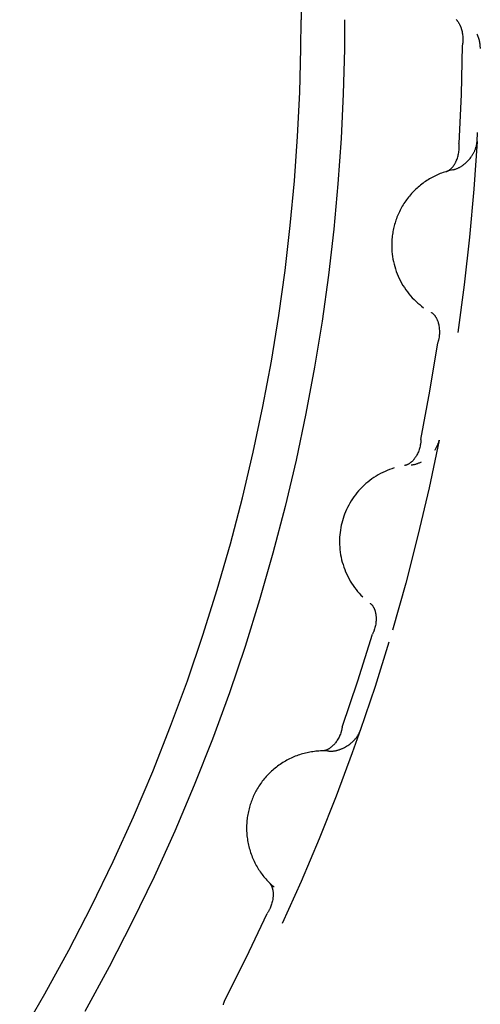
# Model space of a CAD drawing. Header units: millimetres. Extents: x 129 to 629, y 1269 to 1769.
# Tile 67 of 87: x 525.8 to 527.3, y 1468.63 to 1471.82. Entities that reach past the tile are written whole.
import ezdxf

# ---------------------------------------------------------------- set-up
doc = ezdxf.new("R2010")
doc.units = ezdxf.units.MM
doc.layers.add('ROXX_B.FLEX mini', color=7, linetype='Continuous', true_color=0x000000)

msp = doc.modelspace()

# ---------------------------------------------------------------- linework, layer by layer
at = {"layer": 'ROXX_B.FLEX mini', "color": 18, "lineweight": -3, "true_color": 0x000000}
for points in [[(526.714, 1471.9621), (526.7155, 1471.8201)], [(526.7149, 1471.7265), (526.7155, 1471.8201)], [(526.857, 1471.8202), (526.8563, 1471.7245)], [(527.2191, 1471.821), (527.2201, 1471.8199), (527.2211, 1471.8188), (527.222, 1471.8177), (527.223, 1471.8165), (527.2239, 1471.8153), (527.2248, 1471.814), (527.2257, 1471.8127), (527.2266, 1471.8114), (527.2274, 1471.8101), (527.2282, 1471.8087), (527.229, 1471.8073), (527.2298, 1471.8058), (527.2306, 1471.8044), (527.2313, 1471.8029), (527.232, 1471.8013), (527.2327, 1471.7998), (527.2334, 1471.7982), (527.234, 1471.7966), (527.2346, 1471.795), (527.2352, 1471.7934), (527.2358, 1471.7917), (527.2368, 1471.7884), (527.2378, 1471.7849), (527.2386, 1471.7814), (527.2393, 1471.7778), (527.2399, 1471.7742), (527.2404, 1471.7705), (527.2408, 1471.7669), (527.2411, 1471.7631), (527.2412, 1471.7594), (527.2412, 1471.7556), (527.2411, 1471.7519), (527.241, 1471.75), (527.2409, 1471.7481), (527.2407, 1471.7462), (527.2405, 1471.7443), (527.2402, 1471.7425), (527.24, 1471.7406), (527.2397, 1471.7387), (527.2393, 1471.7369)], [(527.2978, 1471.7266), (527.2978, 1471.7295), (527.2977, 1471.7324), (527.2975, 1471.7353), (527.2972, 1471.7382), (527.2969, 1471.7412), (527.2965, 1471.7441), (527.2959, 1471.7471), (527.2953, 1471.7501), (527.2946, 1471.753), (527.2938, 1471.756), (527.2929, 1471.7589), (527.2918, 1471.7619), (527.2907, 1471.7648), (527.2895, 1471.7677), (527.2883, 1471.7705), (527.2869, 1471.7734)], [(525.8018, 1468.5198), (525.8835, 1468.66), (525.9613, 1468.8017), (526.0353, 1468.9448), (526.1054, 1469.0891), (526.1716, 1469.2345), (526.2338, 1469.3807), (526.2921, 1469.5277), (526.3465, 1469.6753), (526.397, 1469.8233), (526.4435, 1469.9716), (526.4863, 1470.1201), (526.5252, 1470.2686), (526.5603, 1470.417), (526.5916, 1470.5651), (526.6193, 1470.7128), (526.6433, 1470.8601), (526.6638, 1471.0067), (526.6807, 1471.1526), (526.6942, 1471.2976), (526.7044, 1471.4416), (526.7112, 1471.5847), (526.7149, 1471.7265)], [(526.8563, 1471.7245), (526.8526, 1471.58), (526.8456, 1471.4344), (526.8353, 1471.2877), (526.8216, 1471.1401), (526.8044, 1470.9916), (526.7837, 1470.8424), (526.7593, 1470.6925), (526.7312, 1470.5421), (526.6994, 1470.3914), (526.6639, 1470.2404), (526.6244, 1470.0892), (526.5811, 1469.9381), (526.5339, 1469.7872), (526.4828, 1469.6365), (526.4277, 1469.4863), (526.3686, 1469.3367), (526.3055, 1469.1878), (526.2385, 1469.0399), (526.1675, 1468.893), (526.0926, 1468.7473), (526.0137, 1468.603)], [(527.2393, 1471.7369), (527.2356, 1471.5779), (527.2282, 1471.419)], [(527.2872, 1471.4252), (527.2888, 1471.454)], [(527.1869, 1471.3275), (527.1875, 1471.3277), (527.1881, 1471.3279), (527.1887, 1471.3281), (527.1894, 1471.3284), (527.19, 1471.3286), (527.1906, 1471.3289), (527.1912, 1471.3292), (527.1918, 1471.3294), (527.1924, 1471.3297), (527.193, 1471.33), (527.1942, 1471.3307), (527.1954, 1471.3314), (527.1965, 1471.3321), (527.1977, 1471.3329), (527.1988, 1471.3338), (527.2, 1471.3346), (527.2011, 1471.3356), (527.2022, 1471.3365), (527.2032, 1471.3375), (527.2043, 1471.3386), (527.2053, 1471.3396), (527.2064, 1471.3408), (527.2074, 1471.3419), (527.2084, 1471.3431), (527.2093, 1471.3443), (527.2103, 1471.3456), (527.2112, 1471.3469), (527.2122, 1471.3482), (527.213, 1471.3495), (527.2139, 1471.3509), (527.2148, 1471.3523), (527.2156, 1471.3538), (527.2164, 1471.3552), (527.2172, 1471.3567), (527.218, 1471.3582), (527.2187, 1471.3598), (527.2195, 1471.3614), (527.2202, 1471.3629), (527.2209, 1471.3646), (527.2221, 1471.3679), (527.2233, 1471.3712), (527.2244, 1471.3747), (527.2254, 1471.3782), (527.2262, 1471.3817), (527.227, 1471.3854), (527.2276, 1471.389), (527.2282, 1471.3927), (527.2286, 1471.3965), (527.2288, 1471.4002), (527.229, 1471.404), (527.229, 1471.4059), (527.229, 1471.4077), (527.2289, 1471.4096), (527.2289, 1471.4115), (527.2288, 1471.4134), (527.2286, 1471.4153), (527.2284, 1471.4172), (527.2282, 1471.419)], [(527.2081, 1471.333), (527.21, 1471.3334), (527.2118, 1471.3339), (527.2137, 1471.3344), (527.2155, 1471.335), (527.2173, 1471.3356), (527.2192, 1471.3362), (527.221, 1471.337), (527.2228, 1471.3377), (527.2246, 1471.3385), (527.2264, 1471.3393), (527.2281, 1471.3402), (527.2299, 1471.3411), (527.2317, 1471.3421), (527.2334, 1471.3431), (527.2351, 1471.3442), (527.2368, 1471.3452), (527.2385, 1471.3464), (527.2402, 1471.3475), (527.2419, 1471.3487), (527.2435, 1471.3499), (527.2452, 1471.3512), (527.2468, 1471.3525), (527.2483, 1471.3538), (527.2499, 1471.3552), (527.2515, 1471.3565), (527.253, 1471.358), (527.256, 1471.3609), (527.2589, 1471.3639), (527.2616, 1471.367), (527.2643, 1471.3703), (527.2669, 1471.3736), (527.2693, 1471.3769), (527.2705, 1471.3787), (527.2716, 1471.3804), (527.2727, 1471.3822), (527.2738, 1471.3839), (527.2748, 1471.3857), (527.2758, 1471.3875), (527.2768, 1471.3893), (527.2777, 1471.3912), (527.2786, 1471.393), (527.2795, 1471.3949), (527.2803, 1471.3967), (527.281, 1471.3986), (527.2818, 1471.4005), (527.2825, 1471.4023), (527.2831, 1471.4042), (527.2837, 1471.4061), (527.2843, 1471.408), (527.2848, 1471.4099), (527.2853, 1471.4118), (527.2857, 1471.4137), (527.2861, 1471.4156), (527.2864, 1471.4176), (527.2867, 1471.4195), (527.2869, 1471.4214), (527.2871, 1471.4233), (527.2872, 1471.4252)], [(527.2872, 1471.4252), (527.2767, 1471.2699), (527.2627, 1471.1148), (527.2453, 1470.96), (527.2245, 1470.8057)], [(527.2081, 1471.333), (527.2036, 1471.332), (527.1991, 1471.3309), (527.1946, 1471.3297), (527.1901, 1471.3285), (527.1856, 1471.3271), (527.1811, 1471.3257), (527.1766, 1471.3241), (527.1721, 1471.3225), (527.1676, 1471.3207), (527.1632, 1471.3189), (527.1587, 1471.317), (527.1543, 1471.315), (527.1499, 1471.3129), (527.1455, 1471.3107), (527.1411, 1471.3084), (527.1368, 1471.306), (527.1325, 1471.3035), (527.1283, 1471.3009), (527.1241, 1471.2982), (527.1199, 1471.2955), (527.1158, 1471.2926), (527.1117, 1471.2897), (527.1077, 1471.2867), (527.1037, 1471.2836), (527.0998, 1471.2804), (527.096, 1471.2771), (527.0922, 1471.2737), (527.0885, 1471.2703), (527.0848, 1471.2668), (527.0812, 1471.2632), (527.0777, 1471.2595), (527.0743, 1471.2558), (527.0709, 1471.252), (527.0676, 1471.2481), (527.0644, 1471.2441), (527.0613, 1471.2401), (527.0583, 1471.2361), (527.0553, 1471.232), (527.0525, 1471.2278), (527.0497, 1471.2236), (527.047, 1471.2193), (527.0444, 1471.215), (527.0419, 1471.2106), (527.0395, 1471.2062), (527.0372, 1471.2018), (527.035, 1471.1973), (527.0329, 1471.1929), (527.0309, 1471.1883), (527.0289, 1471.1838), (527.0271, 1471.1792), (527.0254, 1471.1746), (527.0237, 1471.17), (527.0222, 1471.1654), (527.0207, 1471.1608), (527.0194, 1471.1561), (527.0181, 1471.1515), (527.017, 1471.1469), (527.0159, 1471.1422), (527.0149, 1471.1376), (527.014, 1471.133), (527.0132, 1471.1284), (527.0125, 1471.1237), (527.0119, 1471.1192), (527.0114, 1471.1146), (527.0107, 1471.107), (527.0103, 1471.0992), (527.0101, 1471.0914), (527.0101, 1471.0836), (527.0104, 1471.0757), (527.0109, 1471.0677), (527.0117, 1471.0597), (527.0128, 1471.0516), (527.0141, 1471.0436), (527.0157, 1471.0356), (527.0176, 1471.0275), (527.0197, 1471.0195), (527.0221, 1471.0116), (527.0248, 1471.0037), (527.0278, 1470.9959), (527.031, 1470.9881), (527.0345, 1470.9805), (527.0383, 1470.973), (527.0423, 1470.9656), (527.0466, 1470.9583), (527.0511, 1470.9512), (527.0558, 1470.9442), (527.0608, 1470.9375), (527.0659, 1470.9309), (527.0713, 1470.9245), (527.0769, 1470.9183), (527.0826, 1470.9123), (527.0885, 1470.9065), (527.0946, 1470.901), (527.1008, 1470.8957), (527.1072, 1470.8906), (527.1137, 1470.8858)], [(527.1602, 1470.7717), (527.1608, 1470.7735), (527.1613, 1470.7753), (527.1619, 1470.7771), (527.1624, 1470.7789), (527.1628, 1470.7807), (527.1633, 1470.7826), (527.1637, 1470.7844), (527.1641, 1470.7863), (527.1647, 1470.79), (527.1652, 1470.7937), (527.1656, 1470.7974), (527.1659, 1470.8012), (527.166, 1470.8049), (527.166, 1470.8086), (527.1659, 1470.8122), (527.1657, 1470.8159), (527.1653, 1470.8195), (527.1649, 1470.823), (527.1643, 1470.8265), (527.164, 1470.8282), (527.1636, 1470.8299), (527.1632, 1470.8316), (527.1628, 1470.8333), (527.1624, 1470.8349), (527.1619, 1470.8366), (527.1614, 1470.8382), (527.1609, 1470.8397), (527.1604, 1470.8413), (527.1598, 1470.8428), (527.1592, 1470.8443), (527.1586, 1470.8458), (527.1579, 1470.8473), (527.1573, 1470.8487), (527.1566, 1470.8501), (527.1558, 1470.8515), (527.1551, 1470.8528), (527.1543, 1470.8541), (527.1535, 1470.8554), (527.1527, 1470.8566), (527.1518, 1470.8578), (527.151, 1470.859), (527.1501, 1470.8601), (527.1492, 1470.8612), (527.1482, 1470.8623), (527.1473, 1470.8633), (527.1463, 1470.8642), (527.1453, 1470.8652), (527.1442, 1470.8661), (527.1437, 1470.8665), (527.1432, 1470.8669), (527.1427, 1470.8673), (527.1421, 1470.8677), (527.1416, 1470.8681), (527.141, 1470.8685), (527.1405, 1470.8688), (527.1399, 1470.8692), (527.1393, 1470.8695), (527.1388, 1470.8698)], [(527.1049, 1470.4585), (527.1343, 1470.6148), (527.1602, 1470.7717)], [(527.1642, 1470.4564), (527.1316, 1470.301), (527.0953, 1470.1464), (527.0556, 1469.9926), (527.0124, 1469.8398)], [(527.1049, 1470.4585), (527.1049, 1470.4566), (527.1048, 1470.4547), (527.1047, 1470.4528), (527.1045, 1470.451), (527.1044, 1470.4491), (527.1041, 1470.4472), (527.1039, 1470.4453), (527.1036, 1470.4435), (527.1029, 1470.4398), (527.1021, 1470.4361), (527.1012, 1470.4324), (527.1002, 1470.4289), (527.0991, 1470.4253), (527.0978, 1470.4218), (527.0965, 1470.4184), (527.095, 1470.4151), (527.0935, 1470.4118), (527.0918, 1470.4087), (527.0901, 1470.4056), (527.0892, 1470.4041), (527.0883, 1470.4026), (527.0873, 1470.4011), (527.0864, 1470.3997), (527.0854, 1470.3983), (527.0844, 1470.3969), (527.0834, 1470.3956), (527.0824, 1470.3943), (527.0813, 1470.393), (527.0803, 1470.3918), (527.0792, 1470.3906), (527.0781, 1470.3894), (527.077, 1470.3882), (527.0759, 1470.3871), (527.0747, 1470.3861), (527.0736, 1470.385), (527.0724, 1470.384), (527.0712, 1470.3831), (527.0701, 1470.3821), (527.0689, 1470.3813), (527.0677, 1470.3804), (527.0664, 1470.3796), (527.0652, 1470.3789), (527.064, 1470.3781), (527.0627, 1470.3775), (527.0615, 1470.3769), (527.0602, 1470.3763), (527.059, 1470.3758), (527.0577, 1470.3753), (527.0571, 1470.375), (527.0564, 1470.3748), (527.0558, 1470.3746), (527.0551, 1470.3745), (527.0545, 1470.3743), (527.0539, 1470.3741), (527.0532, 1470.374), (527.0526, 1470.3738), (527.0519, 1470.3737), (527.0513, 1470.3736)], [(527.1497, 1470.4235), (527.1511, 1470.4254), (527.1523, 1470.4274), (527.1535, 1470.4294), (527.1547, 1470.4314), (527.1558, 1470.4334), (527.1569, 1470.4354), (527.1579, 1470.4375), (527.1588, 1470.4395), (527.1597, 1470.4416), (527.1605, 1470.4437), (527.1613, 1470.4458), (527.162, 1470.4479), (527.1627, 1470.45), (527.1633, 1470.4521), (527.1638, 1470.4542), (527.1642, 1470.4564)], [(527.0731, 1470.3761), (527.0752, 1470.3763), (527.0773, 1470.3765), (527.0795, 1470.3768), (527.0816, 1470.3772), (527.0837, 1470.3776), (527.0859, 1470.3781), (527.088, 1470.3786), (527.0901, 1470.3792), (527.0922, 1470.3799), (527.0943, 1470.3806), (527.0964, 1470.3814), (527.0985, 1470.3822), (527.1006, 1470.383), (527.1027, 1470.384), (527.1047, 1470.3849), (527.1068, 1470.3859)], [(527.0183, 1470.3661), (527.0107, 1470.3636), (527.0031, 1470.361), (526.9956, 1470.358), (526.9882, 1470.3548), (526.9808, 1470.3514), (526.9735, 1470.3476), (526.9663, 1470.3437), (526.9592, 1470.3395), (526.9523, 1470.335), (526.9455, 1470.3304), (526.9388, 1470.3254), (526.9323, 1470.3203), (526.926, 1470.315), (526.9198, 1470.3094), (526.9139, 1470.3037), (526.9081, 1470.2977), (526.9026, 1470.2916), (526.8972, 1470.2853), (526.8921, 1470.2789), (526.8873, 1470.2723), (526.8826, 1470.2657), (526.8782, 1470.2588), (526.8741, 1470.2519), (526.8702, 1470.2449), (526.8665, 1470.2379), (526.8631, 1470.2307), (526.86, 1470.2235), (526.8571, 1470.2163), (526.8544, 1470.209), (526.852, 1470.2017), (526.8498, 1470.1945), (526.8479, 1470.1872), (526.8462, 1470.1798), (526.8446, 1470.1723), (526.8433, 1470.1646), (526.8423, 1470.1569), (526.8415, 1470.1491), (526.8409, 1470.1412), (526.8405, 1470.1332), (526.8405, 1470.1252), (526.8406, 1470.1171), (526.8411, 1470.109), (526.8418, 1470.1009), (526.8428, 1470.0927), (526.844, 1470.0846), (526.8456, 1470.0764), (526.8474, 1470.0683), (526.8494, 1470.0603), (526.8518, 1470.0523), (526.8544, 1470.0444), (526.8573, 1470.0365), (526.8604, 1470.0288), (526.8638, 1470.0212), (526.8675, 1470.0137), (526.8714, 1470.0063), (526.8755, 1469.9991), (526.8798, 1469.992), (526.8844, 1469.9851), (526.8892, 1469.9784), (526.8942, 1469.9719), (526.8993, 1469.9655), (526.9047, 1469.9594), (526.9102, 1469.9535), (526.9158, 1469.9478)], [(526.9399, 1469.9271), (526.9405, 1469.9267), (526.941, 1469.9263), (526.9415, 1469.9258), (526.942, 1469.9254), (526.9425, 1469.925), (526.943, 1469.9245), (526.9434, 1469.924), (526.9439, 1469.9236), (526.9444, 1469.9231), (526.9448, 1469.9226), (526.9457, 1469.9216), (526.9466, 1469.9205), (526.9474, 1469.9194), (526.9483, 1469.9183), (526.949, 1469.9171), (526.9498, 1469.9159), (526.9505, 1469.9146), (526.9512, 1469.9134), (526.9519, 1469.9121), (526.9525, 1469.9107), (526.9531, 1469.9094), (526.9537, 1469.908), (526.9543, 1469.9065), (526.9548, 1469.9051), (526.9553, 1469.9036), (526.9558, 1469.9021), (526.9562, 1469.9006), (526.9566, 1469.899), (526.957, 1469.8974), (526.9574, 1469.8958), (526.9577, 1469.8942), (526.958, 1469.8926), (526.9582, 1469.8909), (526.9585, 1469.8892), (526.9587, 1469.8875), (526.9588, 1469.8858), (526.959, 1469.8841), (526.9591, 1469.8824), (526.9592, 1469.8806), (526.9593, 1469.8771), (526.9592, 1469.8735), (526.9591, 1469.8699), (526.9588, 1469.8663), (526.9584, 1469.8626), (526.9579, 1469.859), (526.9572, 1469.8553), (526.9564, 1469.8517), (526.9555, 1469.848), (526.9545, 1469.8444), (526.9533, 1469.8408), (526.9527, 1469.839), (526.9521, 1469.8373), (526.9514, 1469.8355), (526.9507, 1469.8338), (526.9499, 1469.832), (526.9491, 1469.8303), (526.9483, 1469.8286), (526.9475, 1469.8269)], [(526.8492, 1469.5245), (526.9001, 1469.6751), (526.9475, 1469.8269)], [(527.0008, 1469.801), (526.9558, 1469.657), (526.9076, 1469.5141)], [(526.8492, 1469.5245), (526.8489, 1469.5226), (526.8485, 1469.5207), (526.8482, 1469.5189), (526.8478, 1469.517), (526.8473, 1469.5152), (526.8468, 1469.5134), (526.8463, 1469.5116), (526.8458, 1469.5098), (526.8446, 1469.5062), (526.8433, 1469.5027), (526.8419, 1469.4992), (526.8404, 1469.4958), (526.8388, 1469.4924), (526.837, 1469.4892), (526.8352, 1469.486), (526.8333, 1469.4829), (526.8313, 1469.4798), (526.8293, 1469.4769), (526.8271, 1469.4741), (526.826, 1469.4728), (526.8249, 1469.4714), (526.8238, 1469.4701), (526.8226, 1469.4688), (526.8215, 1469.4676), (526.8203, 1469.4664), (526.8191, 1469.4652), (526.8179, 1469.464), (526.8167, 1469.4629), (526.8155, 1469.4618), (526.8142, 1469.4608), (526.813, 1469.4598), (526.8117, 1469.4588), (526.8105, 1469.4578), (526.8092, 1469.4569), (526.8079, 1469.4561), (526.8066, 1469.4552), (526.8053, 1469.4544), (526.804, 1469.4537), (526.8027, 1469.453), (526.8014, 1469.4523), (526.8001, 1469.4517), (526.7988, 1469.4511), (526.7975, 1469.4506), (526.7961, 1469.4501), (526.7948, 1469.4497), (526.7935, 1469.4493), (526.7922, 1469.4489), (526.7908, 1469.4486), (526.7902, 1469.4485), (526.7895, 1469.4484), (526.7889, 1469.4483), (526.7882, 1469.4482), (526.7875, 1469.4481), (526.7869, 1469.448), (526.7862, 1469.448), (526.7856, 1469.4479), (526.7849, 1469.4479), (526.7842, 1469.4479)], [(526.8062, 1469.4473), (526.8081, 1469.4472), (526.81, 1469.4471), (526.8119, 1469.4471), (526.8138, 1469.4471), (526.8158, 1469.4472), (526.8177, 1469.4474), (526.8196, 1469.4475), (526.8216, 1469.4478), (526.8235, 1469.448), (526.8255, 1469.4484), (526.8274, 1469.4487), (526.8294, 1469.4491), (526.8313, 1469.4496), (526.8333, 1469.45), (526.8352, 1469.4506), (526.8372, 1469.4511), (526.8391, 1469.4517), (526.841, 1469.4524), (526.843, 1469.4531), (526.8449, 1469.4538), (526.8468, 1469.4546), (526.8487, 1469.4554), (526.8506, 1469.4562), (526.8525, 1469.4571), (526.8543, 1469.458), (526.8562, 1469.4589), (526.8599, 1469.4609), (526.8635, 1469.463), (526.867, 1469.4652), (526.8705, 1469.4676), (526.8738, 1469.4701), (526.8771, 1469.4727), (526.8787, 1469.474), (526.8803, 1469.4754), (526.8818, 1469.4767), (526.8833, 1469.4782), (526.8848, 1469.4796), (526.8863, 1469.481), (526.8877, 1469.4825), (526.8891, 1469.484), (526.8905, 1469.4855), (526.8918, 1469.4871), (526.8931, 1469.4886), (526.8943, 1469.4902), (526.8956, 1469.4918), (526.8968, 1469.4934), (526.8979, 1469.4951), (526.899, 1469.4967), (526.9001, 1469.4984), (526.9011, 1469.5001), (526.9021, 1469.5018), (526.903, 1469.5035), (526.9039, 1469.5052), (526.9047, 1469.507), (526.9055, 1469.5088), (526.9063, 1469.5105), (526.907, 1469.5123), (526.9076, 1469.5141)], [(526.9076, 1469.5141), (526.9026, 1469.4998)], [(526.9035, 1469.5022), (526.8819, 1469.4416)], [(526.8062, 1469.4473), (526.8016, 1469.4476), (526.797, 1469.4478), (526.7923, 1469.4479), (526.7876, 1469.4479), (526.7829, 1469.4478), (526.7782, 1469.4477), (526.7734, 1469.4474), (526.7687, 1469.4471), (526.7639, 1469.4467), (526.7591, 1469.4461), (526.7543, 1469.4455), (526.7495, 1469.4448), (526.7446, 1469.444), (526.7398, 1469.4431), (526.735, 1469.4421), (526.7302, 1469.441), (526.7254, 1469.4398), (526.7206, 1469.4384), (526.7158, 1469.437), (526.711, 1469.4355), (526.7063, 1469.4339), (526.7016, 1469.4322), (526.6969, 1469.4304), (526.6922, 1469.4285), (526.6876, 1469.4265), (526.683, 1469.4244), (526.6784, 1469.4223), (526.6739, 1469.42), (526.6694, 1469.4176), (526.6649, 1469.4151), (526.6606, 1469.4126), (526.6562, 1469.4099), (526.6519, 1469.4072), (526.6477, 1469.4044), (526.6436, 1469.4015), (526.6395, 1469.3985), (526.6354, 1469.3954), (526.6315, 1469.3923), (526.6276, 1469.3891), (526.6237, 1469.3858), (526.62, 1469.3824), (526.6163, 1469.379), (526.6127, 1469.3755), (526.6092, 1469.3719), (526.6057, 1469.3683), (526.6024, 1469.3646), (526.5991, 1469.3609), (526.5959, 1469.3571), (526.5928, 1469.3532), (526.5898, 1469.3494), (526.5868, 1469.3454), (526.584, 1469.3415), (526.5812, 1469.3374), (526.5786, 1469.3334), (526.576, 1469.3293), (526.5735, 1469.3252), (526.5711, 1469.3211), (526.5688, 1469.3169), (526.5666, 1469.3127), (526.5645, 1469.3085), (526.5624, 1469.3043), (526.5605, 1469.3001), (526.5586, 1469.2958), (526.5569, 1469.2915), (526.5552, 1469.2873), (526.5536, 1469.2829), (526.552, 1469.2785), (526.5506, 1469.2741), (526.5492, 1469.2696), (526.5478, 1469.265), (526.5466, 1469.2604), (526.5455, 1469.2558), (526.5444, 1469.2511), (526.5434, 1469.2464), (526.5425, 1469.2416), (526.5417, 1469.2368), (526.541, 1469.232), (526.5404, 1469.2271), (526.5399, 1469.2222), (526.5394, 1469.2173), (526.5391, 1469.2124), (526.5388, 1469.2074), (526.5387, 1469.2024), (526.5387, 1469.1974), (526.5387, 1469.1924), (526.5389, 1469.1874), (526.5392, 1469.1824), (526.5395, 1469.1773), (526.54, 1469.1723), (526.5406, 1469.1673), (526.5412, 1469.1623), (526.542, 1469.1572), (526.5429, 1469.1523), (526.5438, 1469.1473), (526.5449, 1469.1423), (526.5461, 1469.1374), (526.5474, 1469.1325), (526.5488, 1469.1276), (526.5502, 1469.1227), (526.5518, 1469.1179), (526.5535, 1469.1131), (526.5553, 1469.1084), (526.5571, 1469.1037), (526.5591, 1469.099), (526.5611, 1469.0944), (526.5632, 1469.0898), (526.5654, 1469.0853), (526.5677, 1469.0809), (526.5701, 1469.0765), (526.5726, 1469.0722), (526.5751, 1469.0679), (526.5778, 1469.0637), (526.5804, 1469.0595), (526.5832, 1469.0555), (526.586, 1469.0515), (526.5889, 1469.0475), (526.5919, 1469.0437), (526.5949, 1469.0399), (526.598, 1469.0362), (526.6012, 1469.0325), (526.6044, 1469.029), (526.6076, 1469.0255), (526.6109, 1469.0221), (526.6143, 1469.0188), (526.6176, 1469.0156), (526.6211, 1469.0124), (526.6245, 1469.0093), (526.628, 1469.0063)], [(526.8819, 1469.4416), (526.8295, 1469.3014), (526.7742, 1469.1623), (526.7158, 1469.0244), (526.6546, 1468.8878)], [(526.6118, 1469.0212), (526.6123, 1469.0207), (526.6128, 1469.0202), (526.6132, 1469.0197), (526.6136, 1469.0192), (526.6141, 1469.0187), (526.6145, 1469.0182), (526.6149, 1469.0177), (526.6153, 1469.0171), (526.6157, 1469.0166), (526.6161, 1469.016), (526.6168, 1469.0149), (526.6175, 1469.0137), (526.6182, 1469.0125), (526.6188, 1469.0113), (526.6195, 1469.01), (526.62, 1469.0087), (526.6206, 1469.0074), (526.6211, 1469.006), (526.6216, 1469.0046), (526.622, 1469.0032), (526.6224, 1469.0018), (526.6228, 1469.0003), (526.6232, 1468.9988), (526.6235, 1468.9973), (526.6238, 1468.9958), (526.624, 1468.9942), (526.6243, 1468.9926), (526.6245, 1468.991), (526.6246, 1468.9894), (526.6247, 1468.9878), (526.6248, 1468.9862), (526.6249, 1468.9845), (526.6249, 1468.9828), (526.6249, 1468.9811), (526.6249, 1468.9794), (526.6248, 1468.9777), (526.6247, 1468.976), (526.6246, 1468.9742), (526.6244, 1468.9725), (526.624, 1468.969), (526.6235, 1468.9655), (526.6228, 1468.9619), (526.622, 1468.9583), (526.6211, 1468.9548), (526.6201, 1468.9512), (526.6189, 1468.9477), (526.6177, 1468.9442), (526.6163, 1468.9407), (526.6148, 1468.9373), (526.6131, 1468.9339), (526.6122, 1468.9322), (526.6114, 1468.9306), (526.6104, 1468.9289), (526.6095, 1468.9273), (526.6085, 1468.9257), (526.6075, 1468.9241), (526.6064, 1468.9225), (526.6054, 1468.9209)], [(526.4659, 1468.6351), (526.5373, 1468.7772), (526.6054, 1468.9209)], [(526.4659, 1468.6351), (526.4654, 1468.6333), (526.4648, 1468.6315), (526.4642, 1468.6297), (526.4635, 1468.628), (526.4628, 1468.6262), (526.4621, 1468.6245)]]:
    msp.add_lwpolyline(points, dxfattribs=at)

doc.saveas('drawing.dxf')
